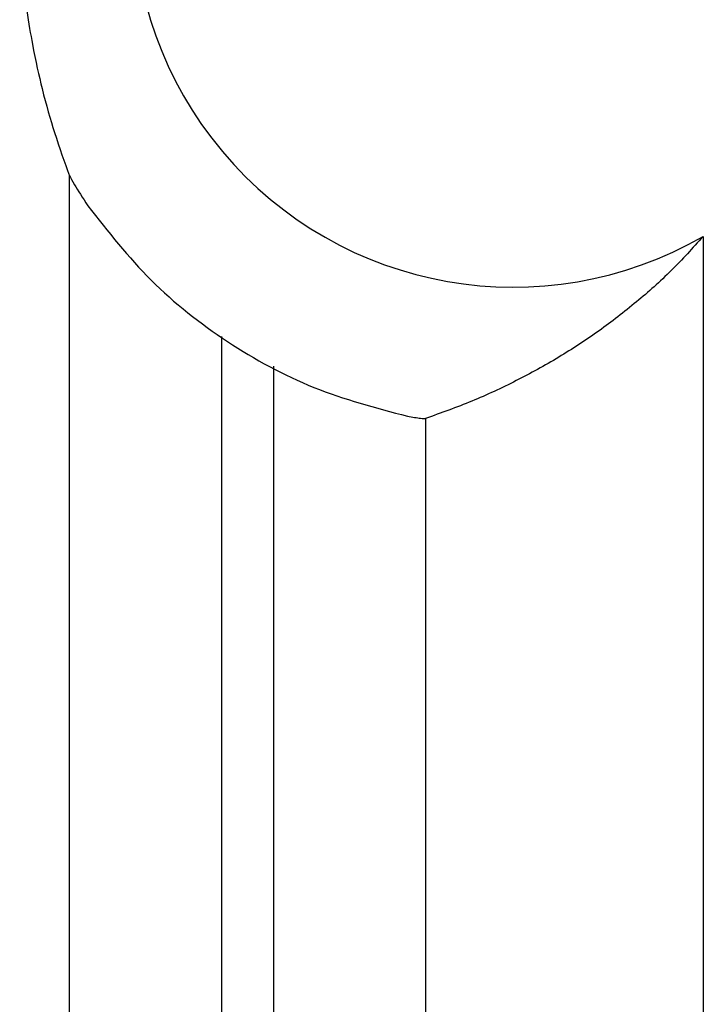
# Model space of a CAD drawing. Header units: millimetres. Extents: x -0.57 to 0.95, y -0.4 to 0.71.
# Tile 60 of 256: x -0.35931 to -0.35031, y 0.14263 to 0.1556. Entities that reach past the tile are written whole.
import ezdxf

# ---------------------------------------------------------------- set-up
doc = ezdxf.new("R2010")
doc.units = ezdxf.units.MM
doc.layers.add('FORMAT', color=7, linetype='Continuous')

msp = doc.modelspace()

# ---------------------------------------------------------------- linework, layer by layer
at = {"layer": 'FORMAT', "color": 7, "linetype": 'Continuous', "lineweight": 25}
for p, q in [((-0.358656, 0.05826), (-0.358656, 0.153542)), ((-0.350312, 0.152742), (-0.350312, 0.032585)), ((-0.356657, 0.151423), (-0.356657, 0.084354)), ((-0.355967, 0.084355), (-0.355967, 0.151034)), ((-0.353968, 0.150344), (-0.353968, 0.032968))]:
    msp.add_line(p, q, dxfattribs=at)
msp.add_arc((-0.352812, 0.157073), 0.005, 60, 300, dxfattribs=at)
for points, knots in [([(-0.358656, 0.160603), (-0.358722, 0.160422), (-0.358842, 0.160092), (-0.359005, 0.159524), (-0.359127, 0.158989), (-0.359211, 0.158494), (-0.359264, 0.158063), (-0.359295, 0.157688), (-0.359308, 0.157359), (-0.359311, 0.157192), (-0.359312, 0.157073), (-0.359311, 0.156954), (-0.359308, 0.156786), (-0.359295, 0.156457), (-0.359264, 0.156082), (-0.359211, 0.155652), (-0.359127, 0.155156), (-0.359005, 0.154621), (-0.358842, 0.154053), (-0.358722, 0.153723), (-0.358656, 0.153542)], [0, 0, 0, 0, 0.147296, 0.268627, 0.36409, 0.419354, 0.459659, 0.485573, 0.493787, 0.497042, 0.5, 0.502958, 0.506213, 0.514426, 0.540341, 0.580645, 0.63591, 0.731372, 0.852703, 1, 1, 1, 1]), ([(-0.358656, 0.153542), (-0.35864, 0.15351), (-0.358606, 0.153442), (-0.358482, 0.153249), (-0.358415, 0.153145)], [0, 0, 0, 0, 0.460115, 1, 1, 1, 1]), ([(-0.350312, 0.152742), (-0.350452, 0.152589), (-0.350744, 0.152268), (-0.351202, 0.151862), (-0.351696, 0.151481), (-0.352224, 0.151136), (-0.352782, 0.150829), (-0.353366, 0.150559), (-0.353765, 0.150416), (-0.353968, 0.150344)], [0, 0, 0, 0, 0.114855, 0.239978, 0.375372, 0.520636, 0.673362, 0.833149, 1, 1, 1, 1]), ([(-0.354208, 0.150374), (-0.354143, 0.150363), (-0.354011, 0.150342), (-0.353982, 0.150343), (-0.353968, 0.150344)], [0, 0, 0, 0, 0.499841, 1, 1, 1, 1])]:
    msp.add_open_spline(points, degree=3, knots=knots, dxfattribs=at)
msp.add_open_spline([(-0.358415, 0.153145), (-0.358149, 0.152806), (-0.357617, 0.152128), (-0.356595, 0.151329), (-0.355457, 0.150705), (-0.354625, 0.150484), (-0.354208, 0.150374)], degree=3, dxfattribs=at)

doc.saveas('drawing.dxf')
